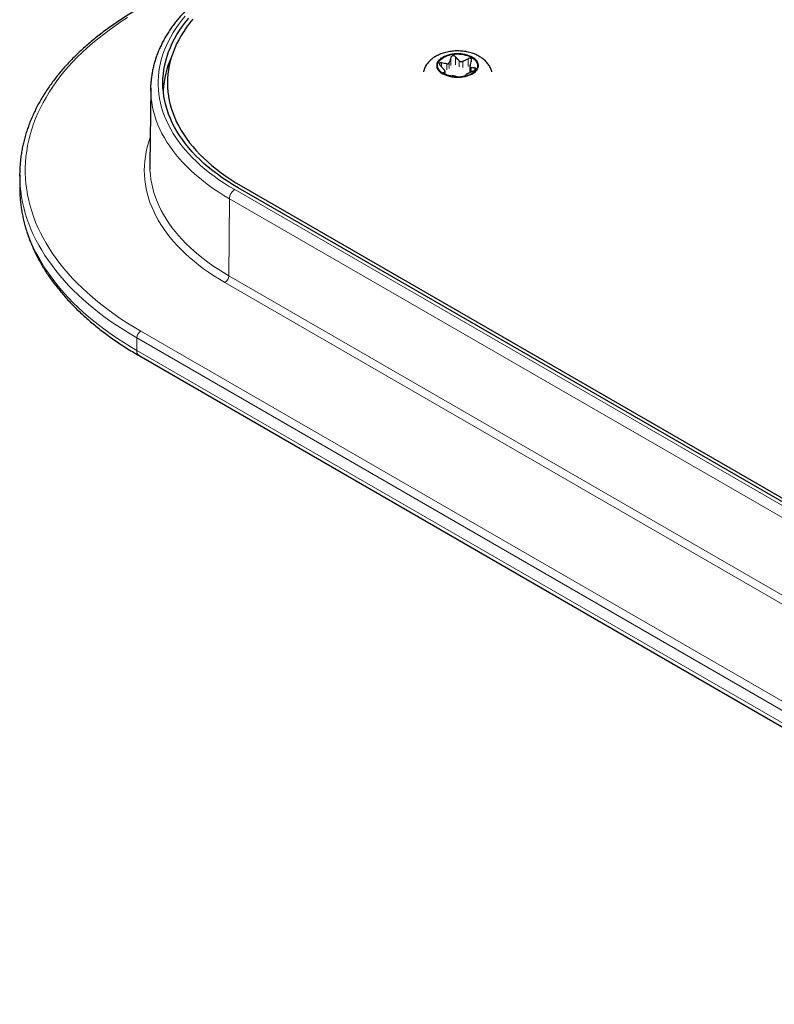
# Model space of a CAD drawing. Header units: millimetres. Extents: x 8 to 2385, y 12 to 2606.
# Tile 82 of 156: x 1822 to 1903, y 1213 to 1319. Entities that reach past the tile are written whole.
import ezdxf

# ---------------------------------------------------------------- set-up
doc = ezdxf.new("R2010")
doc.units = ezdxf.units.MM

msp = doc.modelspace()

# ---------------------------------------------------------------- linework, layer by layer
at = {"color": 252, "linetype": 'Continuous', "lineweight": 0}
for p, q in [((1867.19, 1313.65), (1867.19, 1314.08)), ((1867.75, 1313.97), (1867.75, 1313.32)), ((1868.03, 1313.48), (1868.03, 1314.13)), ((1868.18, 1314.66), (1868.18, 1313.8)), ((1868.69, 1313.88), (1868.69, 1314.73)), ((1869.1, 1314.3), (1869.1, 1313.64)), ((1869.48, 1313.58), (1869.48, 1314.24)), ((1870.05, 1314.52), (1870.05, 1313.67)), ((1867.42, 1312.97), (1867.42, 1313)), ((1867.57, 1313.13), (1867.57, 1312.86)), ((1870.37, 1313.09), (1870.37, 1313.57)), ((1870.78, 1313.52), (1870.78, 1313.33)), ((1844.94, 1300.43), (1965.86, 1230.63)), ((1844.31, 1291.17), (1844.38, 1299.46)), ((1965.29, 1229.66), (1844.38, 1299.46)), ((1844.31, 1291.17), (1965.23, 1221.36)), ((1964.8, 1220.63), (1843.89, 1290.44)), ((1834.83, 1285.21), (1955.75, 1215.41)), ((1955.32, 1214.67), (1834.41, 1284.48)), ((1834.41, 1284.48), (1834.41, 1283.12)), ((1834.41, 1283.12), (1955.32, 1213.32))]:
    msp.add_line(p, q, dxfattribs=at)
at = {"color": 7, "linetype": 'Continuous', "lineweight": 30}
for p, q in [((1867.58, 1312.86), (1867.58, 1313.17)), ((1870.25, 1313.71), (1870.25, 1313.07)), ((1835.91, 1311.36), (1835.82, 1303.11)), ((1821.82, 1302.03), (1821.82, 1300.67)), ((1821.82, 1300.67), (1821.82, 1300.33)), ((1966.21, 1230.84), (1845.3, 1300.64)), ((1845.64, 1300.84), (1966.56, 1231.04)), ((1834.66, 1282.57), (1955.57, 1212.77))]:
    msp.add_line(p, q, dxfattribs=at)
at = {"color": 252, "linetype": 'Continuous', "lineweight": 0, "flags": 128}
for points in [[(1839.62, 1319.1), (1839.26, 1318.67), (1838.93, 1318.23), (1838.62, 1317.78), (1838.33, 1317.33), (1838.06, 1316.88), (1837.82, 1316.42), (1837.6, 1315.95), (1837.4, 1315.49), (1837.23, 1315.01), (1837.08, 1314.54), (1836.96, 1314.07), (1836.86, 1313.59), (1836.79, 1313.11), (1836.74, 1312.63), (1836.71, 1312.15), (1836.71, 1311.67), (1836.74, 1311.19), (1836.79, 1310.71), (1836.86, 1310.23), (1836.96, 1309.75), (1837.08, 1309.27), (1837.23, 1308.8), (1837.4, 1308.33), (1837.6, 1307.86), (1837.82, 1307.4), (1838.06, 1306.94), (1838.33, 1306.48), (1838.62, 1306.03), (1838.93, 1305.59), (1839.26, 1305.15), (1839.62, 1304.71), (1840, 1304.29), (1840.41, 1303.86), (1840.83, 1303.45), (1841.27, 1303.04), (1841.74, 1302.65), (1842.22, 1302.25), (1842.73, 1301.87), (1843.25, 1301.5), (1843.8, 1301.13), (1844.36, 1300.78), (1844.94, 1300.43)], [(1833.42, 1318.97), (1832.74, 1318.53), (1832.08, 1318.07), (1831.44, 1317.61), (1830.82, 1317.14), (1830.21, 1316.66), (1829.63, 1316.18), (1829.07, 1315.68), (1828.53, 1315.18), (1828.01, 1314.67), (1827.51, 1314.15), (1827.04, 1313.63), (1826.58, 1313.1), (1826.15, 1312.56), (1825.74, 1312.02), (1825.36, 1311.47), (1824.99, 1310.92), (1824.65, 1310.36), (1824.34, 1309.8), (1824.04, 1309.23), (1823.77, 1308.66), (1823.53, 1308.09), (1823.31, 1307.51), (1823.11, 1306.93), (1822.94, 1306.35), (1822.79, 1305.76), (1822.67, 1305.17), (1822.57, 1304.59), (1822.49, 1304), (1822.44, 1303.4), (1822.42, 1302.81), (1822.42, 1302.22), (1822.44, 1301.63), (1822.49, 1301.04), (1822.57, 1300.45), (1822.67, 1299.86), (1822.79, 1299.27), (1822.94, 1298.69), (1823.11, 1298.11), (1823.31, 1297.53), (1823.53, 1296.95), (1823.77, 1296.37), (1824.04, 1295.8), (1824.34, 1295.24), (1824.65, 1294.67), (1824.99, 1294.12), (1825.36, 1293.56), (1825.74, 1293.01), (1826.15, 1292.47), (1826.58, 1291.94), (1827.04, 1291.41), (1827.51, 1290.88), (1828.01, 1290.36), (1828.53, 1289.85), (1829.07, 1289.35), (1829.63, 1288.86), (1830.21, 1288.37), (1830.82, 1287.89), (1831.44, 1287.42), (1832.08, 1286.96), (1832.74, 1286.51), (1833.42, 1286.07), (1834.12, 1285.63), (1834.83, 1285.21)], [(1870.51, 1314.7), (1870.33, 1314.8), (1870.14, 1314.88), (1869.94, 1314.94), (1869.72, 1315), (1869.5, 1315.04), (1869.27, 1315.07), (1869.03, 1315.08), (1868.8, 1315.08), (1868.56, 1315.07), (1868.33, 1315.04), (1868.11, 1315), (1867.89, 1314.94), (1867.69, 1314.88), (1867.5, 1314.8), (1867.33, 1314.7), (1867.17, 1314.6), (1867.03, 1314.49), (1866.91, 1314.38), (1866.82, 1314.25), (1866.74, 1314.12), (1866.69, 1313.99), (1866.67, 1313.85), (1866.67, 1313.72), (1866.69, 1313.58), (1866.74, 1313.45), (1866.82, 1313.32), (1866.91, 1313.2), (1867.03, 1313.08), (1867.17, 1312.97), (1867.33, 1312.87), (1867.5, 1312.78), (1867.69, 1312.7), (1867.89, 1312.63), (1868.11, 1312.57), (1868.33, 1312.53), (1868.56, 1312.5), (1868.8, 1312.49), (1869.03, 1312.49), (1869.27, 1312.5), (1869.5, 1312.53), (1869.72, 1312.57), (1869.94, 1312.63), (1870.14, 1312.7), (1870.33, 1312.78), (1870.51, 1312.87), (1870.66, 1312.97), (1870.8, 1313.08), (1870.92, 1313.2), (1871.02, 1313.32), (1871.09, 1313.45), (1871.14, 1313.58), (1871.16, 1313.72), (1871.16, 1313.85), (1871.14, 1313.99), (1871.09, 1314.12), (1871.02, 1314.25), (1870.92, 1314.38), (1870.8, 1314.49), (1870.66, 1314.6), (1870.51, 1314.7)], [(1844.38, 1299.46), (1843.79, 1299.81), (1843.22, 1300.17), (1842.67, 1300.53), (1842.14, 1300.91), (1841.63, 1301.3), (1841.14, 1301.69), (1840.66, 1302.09), (1840.21, 1302.5), (1839.78, 1302.92), (1839.37, 1303.34), (1838.98, 1303.77), (1838.62, 1304.21), (1838.27, 1304.65), (1837.95, 1305.1), (1837.65, 1305.55), (1837.38, 1306.01), (1837.12, 1306.47), (1836.89, 1306.94), (1836.69, 1307.41), (1836.51, 1307.89), (1836.35, 1308.36), (1836.21, 1308.84), (1836.1, 1309.32), (1836.02, 1309.81), (1835.96, 1310.29), (1835.92, 1310.78), (1835.91, 1311.02)], [(1843.89, 1290.44), (1843.29, 1290.79), (1842.71, 1291.16), (1842.14, 1291.54), (1841.6, 1291.92), (1841.08, 1292.32), (1840.57, 1292.72), (1840.09, 1293.13), (1839.63, 1293.55), (1839.19, 1293.98), (1838.77, 1294.41), (1838.37, 1294.85), (1837.99, 1295.3), (1837.64, 1295.75), (1837.31, 1296.21), (1837.01, 1296.67), (1836.72, 1297.14), (1836.46, 1297.62), (1836.23, 1298.1), (1836.02, 1298.58), (1835.83, 1299.06), (1835.67, 1299.55), (1835.53, 1300.04), (1835.42, 1300.53), (1835.33, 1301.03), (1835.27, 1301.52), (1835.23, 1302.02), (1835.22, 1302.52), (1835.23, 1303.01), (1835.27, 1303.51), (1835.33, 1304.01), (1835.42, 1304.5), (1835.53, 1304.99), (1835.67, 1305.48), (1835.83, 1305.97), (1835.85, 1306.03)], [(1835.83, 1302.63), (1835.83, 1302.52), (1835.87, 1302.03), (1835.93, 1301.54), (1836.02, 1301.06), (1836.13, 1300.58), (1836.26, 1300.1), (1836.42, 1299.62), (1836.6, 1299.14), (1836.81, 1298.67), (1837.04, 1298.2), (1837.29, 1297.74), (1837.57, 1297.28), (1837.87, 1296.82), (1838.19, 1296.37), (1838.54, 1295.93), (1838.9, 1295.49), (1839.29, 1295.06), (1839.7, 1294.63), (1840.14, 1294.22), (1840.59, 1293.81), (1841.06, 1293.4), (1841.56, 1293.01), (1842.07, 1292.62), (1842.6, 1292.24), (1843.16, 1291.88), (1843.73, 1291.52), (1844.31, 1291.17)], [(1834.41, 1284.48), (1833.69, 1284.9), (1833, 1285.33), (1832.32, 1285.77), (1831.66, 1286.22), (1831.01, 1286.68), (1830.39, 1287.15), (1829.79, 1287.63), (1829.2, 1288.11), (1828.64, 1288.61), (1828.1, 1289.11), (1827.58, 1289.62), (1827.07, 1290.13), (1826.6, 1290.65), (1826.14, 1291.18), (1825.7, 1291.72), (1825.29, 1292.26), (1824.9, 1292.8), (1824.53, 1293.35), (1824.18, 1293.91), (1823.86, 1294.47), (1823.56, 1295.03), (1823.28, 1295.6), (1823.03, 1296.18), (1822.8, 1296.75), (1822.59, 1297.33), (1822.41, 1297.91), (1822.25, 1298.5), (1822.12, 1299.08), (1822.01, 1299.67), (1821.92, 1300.26), (1821.86, 1300.85), (1821.83, 1301.32)], [(1821.82, 1300.33), (1821.83, 1300.08), (1821.86, 1299.49), (1821.92, 1298.9), (1822.01, 1298.31), (1822.12, 1297.73), (1822.25, 1297.14), (1822.41, 1296.56), (1822.59, 1295.98), (1822.8, 1295.4), (1823.03, 1294.82), (1823.28, 1294.25), (1823.56, 1293.68), (1823.86, 1293.12), (1824.18, 1292.55), (1824.53, 1292), (1824.9, 1291.45), (1825.29, 1290.9), (1825.7, 1290.36), (1826.14, 1289.83), (1826.6, 1289.3), (1827.07, 1288.78), (1827.58, 1288.26), (1828.1, 1287.75), (1828.64, 1287.25), (1829.2, 1286.76), (1829.79, 1286.27), (1830.39, 1285.8), (1831.01, 1285.33), (1831.66, 1284.87), (1832.32, 1284.42), (1833, 1283.98), (1833.69, 1283.54), (1834.41, 1283.12)]]:
    msp.add_lwpolyline(points, dxfattribs=at)
at = {"color": 7, "linetype": 'Continuous', "lineweight": 30, "flags": 128}
for points in [[(1845.3, 1300.64), (1844.72, 1300.99), (1844.16, 1301.34), (1843.61, 1301.71), (1843.09, 1302.08), (1842.58, 1302.46), (1842.1, 1302.86), (1841.64, 1303.26), (1841.2, 1303.67), (1840.77, 1304.08), (1840.38, 1304.5), (1840, 1304.93), (1839.65, 1305.37), (1839.32, 1305.81), (1839.01, 1306.26), (1838.72, 1306.71), (1838.46, 1307.17), (1838.23, 1307.63), (1838.02, 1308.09), (1837.83, 1308.56), (1837.67, 1309.04), (1837.53, 1309.51), (1837.42, 1309.99), (1837.33, 1310.47), (1837.27, 1310.95), (1837.23, 1311.43), (1837.21, 1311.91), (1837.23, 1312.39), (1837.27, 1312.87), (1837.33, 1313.35), (1837.42, 1313.83), (1837.53, 1314.31), (1837.67, 1314.78), (1837.83, 1315.25), (1838.02, 1315.72), (1838.23, 1316.19), (1838.46, 1316.65), (1838.72, 1317.11), (1839.01, 1317.56), (1839.32, 1318.01), (1839.65, 1318.45), (1840, 1318.88)], [(1840.44, 1318.76), (1840.09, 1318.33), (1839.77, 1317.9), (1839.46, 1317.46), (1839.18, 1317.01), (1838.93, 1316.56), (1838.7, 1316.11), (1838.49, 1315.65), (1838.31, 1315.19), (1838.15, 1314.73), (1838.01, 1314.26), (1837.9, 1313.79), (1837.81, 1313.32), (1837.75, 1312.85), (1837.71, 1312.38), (1837.7, 1311.91), (1837.71, 1311.44), (1837.75, 1310.96), (1837.81, 1310.49), (1837.9, 1310.02), (1838.01, 1309.55), (1838.15, 1309.09), (1838.31, 1308.62), (1838.49, 1308.16), (1838.7, 1307.7), (1838.93, 1307.25), (1839.18, 1306.8), (1839.46, 1306.36), (1839.77, 1305.92), (1840.09, 1305.48), (1840.44, 1305.06), (1840.81, 1304.63), (1841.2, 1304.22), (1841.61, 1303.81), (1842.05, 1303.41), (1842.5, 1303.02), (1842.98, 1302.63), (1843.47, 1302.25), (1843.99, 1301.89), (1844.52, 1301.53), (1845.07, 1301.18), (1845.64, 1300.84)], [(1867.4, 1312.91), (1867.24, 1313.01), (1867.11, 1313.11), (1867, 1313.23), (1866.9, 1313.35), (1866.83, 1313.48), (1866.79, 1313.6), (1866.77, 1313.74), (1866.77, 1313.87), (1866.8, 1314), (1866.85, 1314.13), (1866.92, 1314.25), (1867.02, 1314.37), (1867.14, 1314.49), (1867.28, 1314.59), (1867.44, 1314.69), (1867.61, 1314.77), (1867.8, 1314.85), (1868, 1314.91), (1868.21, 1314.96), (1868.43, 1315), (1868.66, 1315.02), (1868.89, 1315.03), (1869.12, 1315.02), (1869.34, 1315), (1869.56, 1314.97), (1869.78, 1314.92), (1869.98, 1314.86), (1870.18, 1314.79), (1870.35, 1314.71), (1870.52, 1314.62), (1870.66, 1314.51), (1870.78, 1314.4), (1870.89, 1314.28), (1870.97, 1314.16), (1871.02, 1314.03), (1871.06, 1313.9), (1871.07, 1313.77), (1871.05, 1313.64), (1871.01, 1313.51), (1870.95, 1313.38), (1870.86, 1313.26), (1870.75, 1313.14), (1870.63, 1313.03), (1870.48, 1312.93), (1870.31, 1312.84), (1870.13, 1312.76), (1869.93, 1312.69), (1869.73, 1312.64), (1869.51, 1312.59), (1869.29, 1312.56), (1869.06, 1312.55), (1868.83, 1312.55), (1868.6, 1312.56), (1868.38, 1312.58), (1868.16, 1312.62), (1867.95, 1312.68), (1867.75, 1312.74), (1867.57, 1312.82), (1867.4, 1312.91)], [(1835.91, 1311.02), (1835.91, 1311.26), (1835.92, 1311.72)], [(1835.82, 1303.11), (1835.82, 1303), (1835.83, 1302.63)]]:
    msp.add_lwpolyline(points, dxfattribs=at)
at = {"color": 7, "linetype": 'Continuous', "lineweight": 30}
for centre, radius, start, end in [((1847.05, 1310.61), 9.81, 155.187, 177.1147), ((1836.15, 1302.03), 14.34, 177.1839, 182.8482)]:
    msp.add_arc(centre, radius, start, end, dxfattribs=at)
at = {"color": 252, "linetype": 'Continuous', "lineweight": 0}
for centre, radius, start, end in [((1845.6, 1299.4), 1.23, 122.6294, 177.0819), ((1843.39, 1291.21), 0.923, 302.6294, 357.0819), ((1835.33, 1284.43), 0.922, 122.6055, 177.3945), ((1835, 1283.06), 0.598, 174.0544, 234.6334)]:
    msp.add_arc(centre, radius, start, end, dxfattribs=at)
at = {"color": 7, "linetype": 'Continuous', "lineweight": 30}
for points, knots in [([(1844.54, 1323.42), (1844.44, 1323.36), (1844.15, 1323.19), (1843.68, 1322.91), (1843.14, 1322.56), (1842.62, 1322.2), (1842.12, 1321.84), (1841.63, 1321.46), (1841.16, 1321.08), (1840.7, 1320.69), (1840.27, 1320.29), (1839.85, 1319.88), (1839.46, 1319.47), (1839.08, 1319.05), (1838.72, 1318.63), (1838.39, 1318.2), (1838.07, 1317.76), (1837.78, 1317.32), (1837.5, 1316.87), (1837.25, 1316.42), (1837.02, 1315.96), (1836.81, 1315.5), (1836.62, 1315.04), (1836.45, 1314.58), (1836.31, 1314.11), (1836.19, 1313.64), (1836.09, 1313.17), (1836.01, 1312.7), (1835.95, 1312.23), (1835.92, 1311.91), (1835.92, 1311.75), (1835.92, 1311.74)], [0, 0, 0, 0, 0.019331, 0.055968, 0.092611, 0.129254, 0.165897, 0.202535, 0.239167, 0.275787, 0.312394, 0.348982, 0.385545, 0.42208, 0.45858, 0.49504, 0.531452, 0.567812, 0.604114, 0.640352, 0.676522, 0.712621, 0.748646, 0.784599, 0.820479, 0.85629, 0.892038, 0.92773, 0.963374, 0.998981, 1, 1, 1, 1]), ([(1834.53, 1319.86), (1834.41, 1319.78), (1834.06, 1319.58), (1833.49, 1319.24), (1832.83, 1318.82), (1832.19, 1318.39), (1831.56, 1317.96), (1830.95, 1317.51), (1830.36, 1317.06), (1829.78, 1316.6), (1829.23, 1316.13), (1828.69, 1315.66), (1828.17, 1315.18), (1827.67, 1314.69), (1827.18, 1314.19), (1826.72, 1313.69), (1826.28, 1313.19), (1825.85, 1312.67), (1825.45, 1312.15), (1825.07, 1311.63), (1824.71, 1311.1), (1824.36, 1310.56), (1824.04, 1310.02), (1823.74, 1309.48), (1823.46, 1308.93), (1823.21, 1308.38), (1822.97, 1307.83), (1822.76, 1307.27), (1822.56, 1306.72), (1822.39, 1306.15), (1822.24, 1305.59), (1822.12, 1305.03), (1822.01, 1304.46), (1821.93, 1303.89), (1821.87, 1303.32), (1821.84, 1302.94), (1821.83, 1302.75), (1821.83, 1302.75)], [0, 0, 0, 0, 0.015791, 0.045758, 0.075728, 0.105698, 0.135668, 0.165638, 0.195607, 0.225573, 0.255536, 0.285495, 0.315449, 0.345396, 0.375336, 0.405266, 0.435185, 0.465092, 0.494984, 0.52486, 0.554718, 0.584557, 0.614375, 0.64417, 0.673941, 0.703687, 0.733407, 0.763101, 0.792769, 0.822411, 0.852029, 0.881623, 0.911197, 0.940752, 0.970291, 0.999818, 1, 1, 1, 1]), ([(1872.6, 1313.12), (1872.6, 1313.12), (1872.58, 1313.2), (1872.53, 1313.34), (1872.45, 1313.55), (1872.34, 1313.74), (1872.22, 1313.93), (1872.08, 1314.11), (1871.91, 1314.29), (1871.74, 1314.45), (1871.54, 1314.6), (1871.38, 1314.71), (1871.23, 1314.79), (1871.08, 1314.87), (1870.87, 1314.98), (1870.61, 1315.08), (1870.35, 1315.16), (1870.07, 1315.24), (1869.79, 1315.29), (1869.51, 1315.33), (1869.22, 1315.35), (1868.93, 1315.36), (1868.65, 1315.36), (1868.36, 1315.33), (1868.07, 1315.3), (1867.79, 1315.24), (1867.51, 1315.17), (1867.24, 1315.09), (1866.98, 1314.98), (1866.72, 1314.86), (1866.48, 1314.73), (1866.25, 1314.57), (1866.05, 1314.41), (1865.87, 1314.24), (1865.72, 1314.06), (1865.58, 1313.88), (1865.45, 1313.67), (1865.35, 1313.46), (1865.28, 1313.27), (1865.25, 1313.15), (1865.24, 1313.11)], [0, 0, 0, 0, 0.001678, 0.026385, 0.051208, 0.076259, 0.101652, 0.1275, 0.153905, 0.180944, 0.208652, 0.237, 0.245504, 0.263239, 0.292664, 0.322151, 0.351689, 0.381168, 0.410547, 0.43982, 0.469012, 0.498163, 0.527325, 0.556543, 0.585866, 0.615349, 0.645045, 0.674992, 0.705206, 0.735662, 0.766262, 0.796795, 0.827031, 0.853694, 0.879738, 0.905194, 0.932879, 0.959923, 0.986339, 1, 1, 1, 1]), ([(1867.19, 1314.08), (1867.16, 1314.08), (1867.09, 1314.09), (1867.02, 1314.07), (1866.97, 1314.03), (1866.96, 1313.97), (1866.98, 1313.9), (1867.01, 1313.84), (1867.04, 1313.8), (1867.05, 1313.79)], [0, 0, 0, 0, 0.165307, 0.33158, 0.484126, 0.62574, 0.765939, 0.91305, 1, 1, 1, 1]), ([(1867.75, 1313.97), (1867.66, 1313.99), (1867.47, 1314.02), (1867.28, 1314.06), (1867.19, 1314.08)], [0, 0, 0, 0, 0.499473, 1, 1, 1, 1]), ([(1867.75, 1313.97), (1867.79, 1313.97), (1867.86, 1313.96), (1867.95, 1314), (1868.01, 1314.06), (1868.03, 1314.11), (1868.03, 1314.13)], [0, 0, 0, 0, 0.273824, 0.549306, 0.806223, 1, 1, 1, 1]), ([(1868.18, 1314.66), (1868.16, 1314.57), (1868.11, 1314.39), (1868.06, 1314.22), (1868.03, 1314.13)], [0, 0, 0, 0, 0.499604, 1, 1, 1, 1]), ([(1868.69, 1314.73), (1868.66, 1314.76), (1868.61, 1314.8), (1868.51, 1314.84), (1868.41, 1314.85), (1868.32, 1314.82), (1868.25, 1314.77), (1868.2, 1314.71), (1868.19, 1314.67), (1868.18, 1314.66)], [0, 0, 0, 0, 0.165353, 0.33162, 0.484162, 0.625774, 0.765975, 0.913088, 1, 1, 1, 1]), ([(1869.1, 1314.3), (1869.06, 1314.33), (1868.93, 1314.47), (1868.79, 1314.62), (1868.69, 1314.73)], [0, 0, 0, 0, 0.238341, 1, 1, 1, 1]), ([(1869.1, 1314.3), (1869.13, 1314.28), (1869.17, 1314.24), (1869.24, 1314.21), (1869.31, 1314.2), (1869.4, 1314.21), (1869.46, 1314.23), (1869.48, 1314.24)], [0, 0, 0, 0, 0.273579, 0.409467, 0.549876, 0.806498, 1, 1, 1, 1]), ([(1870.05, 1314.52), (1869.95, 1314.47), (1869.77, 1314.37), (1869.58, 1314.28), (1869.48, 1314.24)], [0, 0, 0, 0, 0.499604, 1, 1, 1, 1]), ([(1870.41, 1314.31), (1870.42, 1314.34), (1870.43, 1314.4), (1870.41, 1314.48), (1870.35, 1314.54), (1870.27, 1314.57), (1870.19, 1314.57), (1870.11, 1314.55), (1870.06, 1314.53), (1870.05, 1314.52)], [0, 0, 0, 0, 0.165307, 0.33158, 0.484126, 0.62574, 0.76594, 0.91305, 1, 1, 1, 1]), ([(1870.26, 1313.79), (1870.29, 1313.87), (1870.34, 1314.04), (1870.39, 1314.22), (1870.41, 1314.31)], [0, 0, 0, 0, 0.499473, 1, 1, 1, 1]), ([(1867.05, 1313.79), (1867.16, 1313.68), (1867.29, 1313.53), (1867.43, 1313.39), (1867.47, 1313.36)], [0, 0, 0, 0, 0.761658, 1, 1, 1, 1]), ([(1867.42, 1313), (1867.41, 1313), (1867.4, 1312.98), (1867.43, 1312.95), (1867.48, 1312.9), (1867.56, 1312.87), (1867.64, 1312.83), (1867.72, 1312.81), (1867.77, 1312.8), (1867.79, 1312.79)], [0, 0, 0, 0, 0.165307, 0.3315802, 0.484126, 0.62574, 0.7659396, 0.9130501, 1, 1, 1, 1]), ([(1867.57, 1313.13), (1867.54, 1313.11), (1867.49, 1313.06), (1867.44, 1313.02), (1867.42, 1313)], [0, 0, 0, 0, 0.499473, 1, 1, 1, 1]), ([(1867.57, 1313.13), (1867.58, 1313.15), (1867.59, 1313.16), (1867.58, 1313.2), (1867.56, 1313.24), (1867.52, 1313.3), (1867.48, 1313.34), (1867.47, 1313.36)], [0, 0, 0, 0, 0.2735126, 0.4094043, 0.5498189, 0.8064438, 1, 1, 1, 1]), ([(1867.79, 1312.79), (1867.88, 1312.77), (1868.06, 1312.73), (1868.25, 1312.7), (1868.35, 1312.68)], [0, 0, 0, 0, 0.499604, 1, 1, 1, 1]), ([(1869.65, 1312.66), (1869.67, 1312.68), (1869.72, 1312.71), (1869.77, 1312.76), (1869.8, 1312.79)], [0, 0, 0, 0, 0.499604, 1, 1, 1, 1]), ([(1870.08, 1312.95), (1870.05, 1312.94), (1869.98, 1312.9), (1869.89, 1312.85), (1869.83, 1312.81), (1869.81, 1312.8), (1869.8, 1312.79)], [0, 0, 0, 0, 0.273824, 0.549306, 0.806223, 1, 1, 1, 1]), ([(1870.08, 1312.95), (1870.18, 1313), (1870.37, 1313.09), (1870.55, 1313.19), (1870.65, 1313.23)], [0, 0, 0, 0, 0.499473, 1, 1, 1, 1]), ([(1870.26, 1313.79), (1870.26, 1313.76), (1870.25, 1313.71), (1870.25, 1313.66), (1870.27, 1313.62), (1870.31, 1313.58), (1870.35, 1313.57), (1870.37, 1313.57)], [0, 0, 0, 0, 0.273513, 0.409404, 0.549819, 0.806444, 1, 1, 1, 1]), ([(1870.78, 1313.52), (1870.73, 1313.53), (1870.6, 1313.53), (1870.46, 1313.55), (1870.37, 1313.57)], [0, 0, 0, 0, 0.338795, 1, 1, 1, 1]), ([(1870.65, 1313.23), (1870.68, 1313.25), (1870.74, 1313.29), (1870.81, 1313.35), (1870.86, 1313.41), (1870.87, 1313.46), (1870.86, 1313.5), (1870.82, 1313.52), (1870.79, 1313.52), (1870.78, 1313.52)], [0, 0, 0, 0, 0.165307, 0.33158, 0.484126, 0.62574, 0.765939, 0.91305, 1, 1, 1, 1]), ([(1868.73, 1312.62), (1868.71, 1312.63), (1868.66, 1312.64), (1868.59, 1312.65), (1868.52, 1312.66), (1868.43, 1312.67), (1868.37, 1312.68), (1868.35, 1312.68)], [0, 0, 0, 0, 0.273579, 0.409467, 0.549876, 0.806498, 1, 1, 1, 1]), ([(1868.73, 1312.62), (1868.83, 1312.61), (1868.97, 1312.59), (1869.1, 1312.58), (1869.15, 1312.58)], [0, 0, 0, 0, 0.661205, 1, 1, 1, 1]), ([(1869.15, 1312.58), (1869.17, 1312.58), (1869.22, 1312.58), (1869.32, 1312.58), (1869.43, 1312.6), (1869.51, 1312.61), (1869.59, 1312.63), (1869.63, 1312.65), (1869.64, 1312.66), (1869.65, 1312.66)], [0, 0, 0, 0, 0.165353, 0.33162, 0.484162, 0.625774, 0.765975, 0.913088, 1, 1, 1, 1]), ([(1821.82, 1300.32), (1821.82, 1300.31), (1821.82, 1300.11), (1821.84, 1299.72), (1821.89, 1299.15), (1821.96, 1298.57), (1822.05, 1298), (1822.16, 1297.42), (1822.3, 1296.85), (1822.45, 1296.28), (1822.63, 1295.72), (1822.83, 1295.15), (1823.05, 1294.59), (1823.3, 1294.03), (1823.56, 1293.48), (1823.85, 1292.92), (1824.16, 1292.38), (1824.48, 1291.83), (1824.83, 1291.29), (1825.2, 1290.76), (1825.59, 1290.23), (1826.01, 1289.71), (1826.44, 1289.19), (1826.89, 1288.68), (1827.36, 1288.17), (1827.85, 1287.67), (1828.36, 1287.18), (1828.89, 1286.69), (1829.44, 1286.22), (1830, 1285.75), (1830.59, 1285.28), (1831.19, 1284.83), (1831.81, 1284.39), (1832.44, 1283.95), (1833.09, 1283.52), (1833.76, 1283.1), (1834.29, 1282.79), (1834.59, 1282.61), (1834.66, 1282.57)], [0, 0, 0, 0, 0.000872, 0.029494, 0.058118, 0.086752, 0.115402, 0.144074, 0.172775, 0.201509, 0.230281, 0.259095, 0.287953, 0.316857, 0.345809, 0.374808, 0.403855, 0.432948, 0.462086, 0.491266, 0.520486, 0.549743, 0.579034, 0.608357, 0.637707, 0.667081, 0.696477, 0.725891, 0.755322, 0.784765, 0.814219, 0.843681, 0.87315, 0.902624, 0.932101, 0.96158, 0.991058, 1, 1, 1, 1])]:
    msp.add_open_spline(points, degree=3, knots=knots, dxfattribs=at)

doc.saveas('drawing.dxf')
